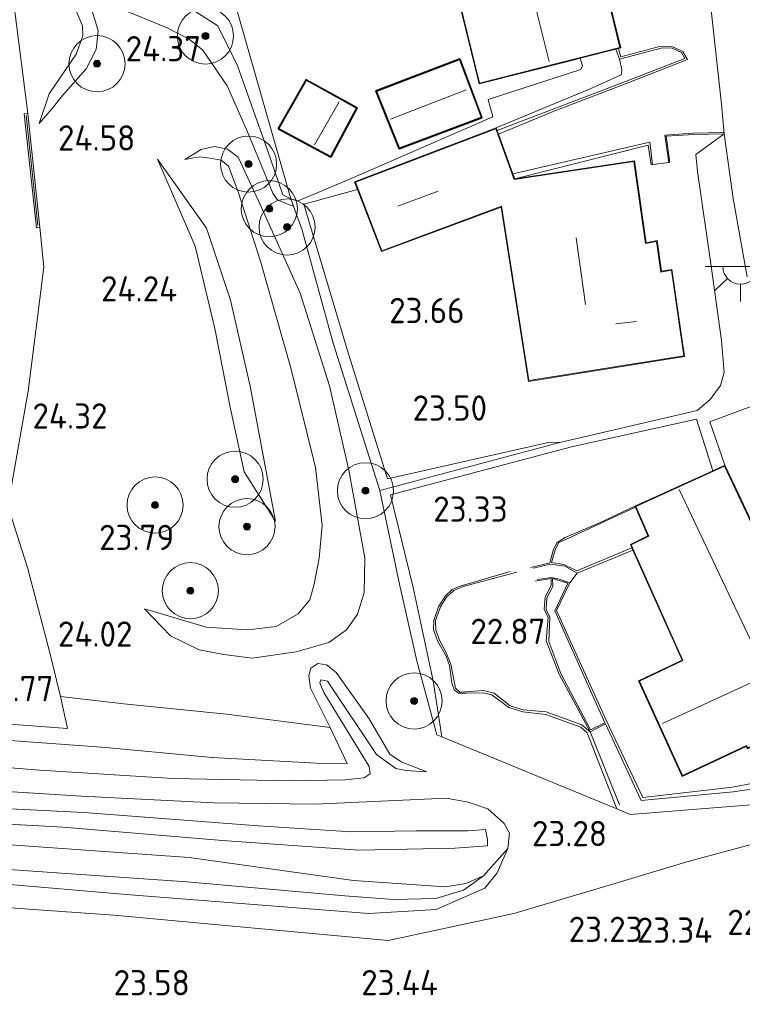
# Model space of a CAD drawing. Extents: x 196936 to 200438, y 361224 to 364196.
# Tile 75 of 256: x 197375 to 197426, y 363644 to 363715. Entities that reach past the tile are written whole.
import ezdxf
from ezdxf.enums import TextEntityAlignment as Align

# ---------------------------------------------------------------- set-up
doc = ezdxf.new("R2010")
doc.units = 0
for name, color, linetype, lineweight in [('B-ME-GR-BOOM-S', 90, 'Continuous', 25), ('B-ME-GR-GRAS-GV', 60, 'Continuous', 13), ('B-ME-GW-TALUD_KRUIN-G', 90, 'Continuous', 18), ('B-ME-GW-TALUD_TEEN-G', 90, 'Continuous', 18), ('B-ME-IE-MEUBILAIR_WEGMEUBILAIR-S', 7, 'Continuous', 25), ('B-ME-IE-TERREINAFSCHEIDING_KUNSTMATIG_HEKWERK-G', 20, 'IE-TERREINAFSCHEIDING-KUNSTMATIG', 18), ('B-ME-IE-TERREINAFSCHEIDING_KUNSTMATIG_MUUR-G', 90, 'IE-TERREINAFSCHEIDING-KUNSTMATIG-DICHT', 18), ('B-ME-IE-TERREINAFSCHEIDING_KUNSTMATIG_MUUR-GV', 90, 'Continuous', 18), ('B-ME-KG-KADASTRAAL_DAKRAND-G', 170, 'Continuous', 18), ('B-ME-KG-KADASTRAAL_NOK-G', 10, 'Continuous', 18), ('B-ME-OG-BEBOUWING_SCHUUR-GV', 7, 'Continuous', 35), ('B-ME-OG-BEBOUWING_WONINGBOUW-GV', 7, 'Continuous', 18), ('B-ME-OG-BREUKLIJN-G', 7, 'Continuous', 18), ('B-ME-OG-HOOGTELIJN-G', 7, 'Continuous', 18), ('B-ME-OG-HOOGTEPUNT-S', 7, 'Continuous', 25), ('B-ME-OG-TERREIN-GV', 7, 'Continuous', 18), ('B-ME-OG-TERREIN_GROEN_TUIN-GV', 7, 'Continuous', 18), ('B-ME-OG-WATER_SLOOT-G', 120, 'Continuous', 18), ('B-ME-OG-WATER_SLOOT-GV', 120, 'Continuous', 18), ('B-ME-VH-VERHARDING_ASFALT-GV', 252, 'Continuous', 18)]:
    doc.layers.add(name, color=color, linetype=linetype, lineweight=lineweight)
doc.styles.add('NLCS-ISO-ANNOTATIVE-T18', font='NLCS-ISO.ttf', dxfattribs={"height": 1.8})
doc.linetypes.add('IE-TERREINAFSCHEIDING-KUNSTMATIG', pattern='A,4,[82,NLCS.SHX,S=0.75,R=90,X=0,Y=0],4,-2', length=10)
doc.linetypes.add('IE-TERREINAFSCHEIDING-KUNSTMATIG-DICHT', pattern='A,8,-1,[82,NLCS.SHX,S=0.75,R=90,X=0,Y=0],-1', length=10)

# ---------------------------------------------------------------- blocks, each defined once
blk = doc.blocks.new('SAL-HOOGTELABEL-SO')
at = {"color": 0, "linetype": 'ByBlock', "lineweight": -2, "style": 'NLCS-ISO-ANNOTATIVE-T18'}
blk.add_attdef('HOOGTE', text='', height=1.8, dxfattribs=at).set_placement((2.788, 0), align=Align.RIGHT)
blk = doc.blocks.new('SGR-BOOM_01-SO')
at = {"linetype": 'ByBlock', "lineweight": 18}
h = blk.add_hatch(color=0, dxfattribs=at)
h.dxf.hatch_style = 1
edge = h.paths.add_edge_path()
edge.add_arc((0, 0), 0.25, 0, 360)
at = {"color": 0, "linetype": 'ByBlock', "lineweight": 18}
for radius in [2, 0.25]:
    blk.add_circle((0, 0), radius, dxfattribs=at)
blk = doc.blocks.new('SKL-ET_OV_LICHTPUNT-SO')
at = {"color": 0, "linetype": 'ByBlock', "lineweight": 18}
for points in [[(-1.25, 0), (-2.5, 0)], [(1.25, 0), (2.5, 0)], [(-0.915, -0.851), (-1.831, -1.703)], [(0, -1.25), (0, -2.5)], [(0.915, -0.851), (1.831, -1.703)]]:
    blk.add_lwpolyline(points, dxfattribs=at)
blk.add_lwpolyline([(0, 0), (1.25, 0, -1), (-1.25, 0)], format="xyb", close=True, dxfattribs=at)

msp = doc.modelspace()

# ---------------------------------------------------------------- linework, layer by layer
at = {"layer": 'B-ME-GR-GRAS-GV'}
for points in [[(197376.937, 363708.215, 24.839), (197376.002, 363707.149, 24.913), (197376.73, 363709.257, 24.9), (197378.64, 363712.084, 24.864), (197379.125, 363713.384, 24.851), (197379.112, 363714.105, 24.79), (197377.912, 363716.94, 24.783), (197375.842, 363722.762, 24.644), (197377.657, 363720.831, 24.557), (197379.081, 363717.254, 24.616), (197379.454, 363716.316, 24.631), (197380.212, 363713.748, 24.619), (197380.065, 363712.414, 24.631), (197379.356, 363711.036, 24.704), (197377.668, 363709.154, 24.802)], [(197388.439, 363721.084, 24.86), (197393.955, 363701.782, 24.787), (197393.376, 363702.058, 24.692), (197392.286, 363705.242, 24.692), (197390.144, 363711.259, 24.729), (197388.737, 363714.114, 24.778), (197387.108, 363715.155, 24.753), (197385.441, 363715.679, 24.729), (197383.337, 363716.032, 24.643), (197379.454, 363716.316, 24.631), (197379.081, 363717.254, 24.616)], [(197393.955, 363701.782, 24.787), (197394.146, 363701.253, 24.267), (197393.598, 363701.446, 24.279), (197392.981, 363701.742, 24.267), (197392.659, 363702.177, 24.23), (197390.849, 363706.545, 24.267), (197389.406, 363709.841, 24.451), (197387.671, 363712.383, 24.5), (197386.708, 363713.149, 24.426), (197385.141, 363713.968, 24.426), (197379.454, 363716.316, 24.631), (197383.337, 363716.032, 24.643), (197385.441, 363715.679, 24.729), (197387.108, 363715.155, 24.753), (197388.737, 363714.114, 24.778), (197390.144, 363711.259, 24.729), (197392.286, 363705.242, 24.692), (197393.376, 363702.058, 24.692)], [(197389.444, 363705.33, 24.092), (197390.186, 363704.741, 24.104), (197391.636, 363701.638, 23.994), (197394.617, 363695.073, 24.129), (197396.708, 363688.467, 24.055), (197398.088, 363682.459, 24.043), (197399.228, 363676.212, 23.969), (197399.177, 363673.722, 24.018), (197398.695, 363672.197, 24.018), (197397.917, 363671.087, 23.945), (197396.651, 363670.173, 23.908), (197394.325, 363669.505, 23.92), (197391.2, 363669.047, 23.994), (197389.184, 363669.308, 23.822), (197387.421, 363669.641, 23.822), (197385.379, 363670.64, 23.847), (197383.53, 363672.575, 23.749), (197387.905, 363671.255, 23.406), (197390.881, 363671.083, 23.124), (197392.915, 363671.312, 23.1), (197394.478, 363672.215, 23.087), (197395.295, 363673.213, 23.063), (197395.609, 363674.321, 22.977), (197395.961, 363676.186, 22.977), (197396.175, 363678.51, 23.063), (197395.712, 363682.638, 23.149), (197393.969, 363689.658, 23.369), (197391.797, 363697.342, 23.443), (197390.184, 363702.271, 23.639), (197389.512, 363704.105, 23.663), (197388.979, 363704.534, 23.663), (197388.199, 363704.682, 23.675), (197387.451, 363704.763, 23.749), (197386.4, 363704.587, 24.055), (197387.552, 363705.298, 24.067), (197388.504, 363705.507, 24.055)], [(197387.552, 363705.298, 24.067), (197386.4, 363704.587, 24.055), (197387.451, 363704.763, 23.749), (197388.199, 363704.682, 23.675), (197388.979, 363704.534, 23.663), (197389.512, 363704.105, 23.663), (197390.184, 363702.271, 23.639), (197391.797, 363697.342, 23.443), (197393.969, 363689.658, 23.369), (197395.712, 363682.638, 23.149), (197396.175, 363678.51, 23.063), (197395.961, 363676.186, 22.977), (197395.609, 363674.321, 22.977), (197395.295, 363673.213, 23.063), (197394.478, 363672.215, 23.087), (197392.915, 363671.312, 23.1), (197390.881, 363671.083, 23.124), (197387.905, 363671.255, 23.406), (197383.53, 363672.575, 23.749), (197385.379, 363670.64, 23.847), (197387.421, 363669.641, 23.822), (197389.184, 363669.308, 23.822), (197391.2, 363669.047, 23.994), (197394.325, 363669.505, 23.92), (197396.651, 363670.173, 23.908), (197397.917, 363671.087, 23.945), (197398.695, 363672.197, 24.018), (197399.177, 363673.722, 24.018), (197399.228, 363676.212, 23.969), (197398.088, 363682.459, 24.043), (197396.708, 363688.467, 24.055), (197394.617, 363695.073, 24.129), (197391.636, 363701.638, 23.994), (197390.186, 363704.741, 24.104), (197389.444, 363705.33, 24.092), (197388.504, 363705.507, 24.055)], [(197391.043, 363688.429, 23.173), (197392.851, 363678.823, 22.953), (197390.612, 363682.344, 23.283), (197389.622, 363686.931, 23.455), (197388.529, 363692.556, 23.761), (197387.136, 363698.417, 23.945), (197384.441, 363704.598, 24.178), (197387.942, 363699.692, 23.696), (197389.639, 363694.571, 23.418)], [(197387.942, 363699.692, 23.696), (197384.441, 363704.598, 24.178), (197387.136, 363698.417, 23.945), (197388.529, 363692.556, 23.761), (197389.622, 363686.931, 23.455), (197390.612, 363682.344, 23.283), (197392.851, 363678.823, 22.953), (197391.043, 363688.429, 23.173), (197389.639, 363694.571, 23.418)]]:
    msp.add_polyline3d(points, close=True, dxfattribs=at)
for points in [[(197377.912, 363716.94, 24.783), (197379.112, 363714.105, 24.79), (197379.125, 363713.384, 24.851), (197378.64, 363712.084, 24.864), (197376.73, 363709.257, 24.9), (197376.002, 363707.149, 24.913), (197376.937, 363708.215, 24.839), (197377.668, 363709.154, 24.802), (197379.356, 363711.036, 24.704), (197380.065, 363712.414, 24.631), (197380.212, 363713.748, 24.619), (197379.454, 363716.316, 24.631), (197385.141, 363713.968, 24.426), (197386.708, 363713.149, 24.426), (197387.671, 363712.383, 24.5), (197389.406, 363709.841, 24.451), (197390.849, 363706.545, 24.267), (197392.659, 363702.177, 24.23), (197392.981, 363701.742, 24.267), (197393.598, 363701.446, 24.279), (197394.146, 363701.253, 24.267), (197394.761, 363699.544, 24.299), (197396.954, 363691.497, 24.323), (197400.286, 363681.005, 23.968), (197401.688, 363674.319, 23.87), (197402.933, 363668.86, 23.552), (197404.363, 363663.591, 23.27), (197404.71, 363663.449, 23.266), (197417.186, 363658.315, 23.133), (197418.14, 363657.922, 23.123), (197427.351, 363658.668, 22.817)], [(197374.069, 363681.488, 24.606), (197375.238, 363688.077, 24.815), (197376.34, 363696.925, 24.962), (197376.064, 363699.746, 24.986), (197375.2, 363707.856, 24.974), (197374.229, 363715.52, 24.848)], [(197366.598, 363664.908, 23.577), (197378.034, 363664.036, 23.737), (197377.524, 363666.333, 24.018), (197376.751, 363669.532, 24.251), (197375.187, 363675.515, 24.337), (197373.876, 363679.594, 24.508)], [(197370.684, 363663.418, 23.657), (197380.756, 363662.699, 23.657), (197388.344, 363661.985, 23.694), (197395.767, 363661.586, 23.633), (197397.96, 363661.547, 23.388), (197396.745, 363664.126, 23.945), (197395.341, 363666.92, 24.043), (197395.24, 363667.808, 24.067), (197395.369, 363668.337, 24.067), (197395.868, 363668.677, 24.067), (197396.48, 363668.591, 24.116), (197397.181, 363668.025, 24.067), (197399.539, 363664.736, 23.7), (197401.008, 363662.213, 23.198), (197401.805, 363661.674, 23.149), (197403.647, 363660.967, 22.953), (197402.14, 363661.059, 22.728), (197401.42, 363661.195, 22.728), (197400.065, 363662.197, 22.782), (197396.55, 363667.413, 23.588), (197396.092, 363667.526, 23.588), (197396.022, 363667.3, 23.578), (197396.292, 363666.61, 23.61), (197399.53, 363661.339, 22.793), (197399.592, 363660.821, 22.718), (197399.164, 363660.529, 22.653), (197397.832, 363660.382, 22.481), (197393.958, 363660.327, 22.187), (197385.533, 363660.495, 21.722), (197376.049, 363661.073, 21.599), (197360.256, 363662.333, 21.685)], [(197360.256, 363662.333, 21.685), (197376.049, 363661.073, 21.599), (197385.533, 363660.495, 21.722), (197393.958, 363660.327, 22.187), (197397.832, 363660.382, 22.481), (197399.164, 363660.529, 22.653), (197399.592, 363660.821, 22.718), (197399.53, 363661.339, 22.793), (197396.292, 363666.61, 23.61), (197396.022, 363667.3, 23.578), (197396.092, 363667.526, 23.588), (197396.55, 363667.413, 23.588), (197400.065, 363662.197, 22.782), (197401.42, 363661.195, 22.728), (197402.14, 363661.059, 22.728), (197403.647, 363660.967, 22.953), (197401.805, 363661.674, 23.149), (197401.008, 363662.213, 23.198), (197399.539, 363664.736, 23.7), (197397.181, 363668.025, 24.067), (197396.48, 363668.591, 24.116), (197395.868, 363668.677, 24.067), (197395.369, 363668.337, 24.067), (197395.24, 363667.808, 24.067), (197395.341, 363666.92, 24.043), (197396.745, 363664.126, 23.945), (197397.96, 363661.547, 23.388), (197395.767, 363661.586, 23.633), (197388.344, 363661.985, 23.694), (197380.756, 363662.699, 23.657), (197370.684, 363663.418, 23.657)], [(197368.426, 363659.902, 21.509), (197379.028, 363659.218, 21.485), (197388.46, 363658.755, 21.644), (197395.686, 363658.662, 22.06), (197405.048, 363659.095, 22.661), (197406.594, 363658.803, 22.71), (197407.999, 363658.314, 22.844), (197409.152, 363657.288, 22.955), (197409.543, 363656.585, 23.016), (197409.413, 363655.502, 23.016), (197407.669, 363653.556, 22.844), (197406.414, 363653.015, 22.82), (197404.975, 363652.763, 22.795), (197398.416, 363653.223, 22.305), (197386.693, 363654.867, 21.779), (197372.586, 363655.854, 21.791)], [(197370.029, 363653.254, 22.697), (197382.213, 363652.226, 23.053), (197399.5, 363650.878, 23.004), (197404.297, 363651.155, 23.028), (197407.786, 363652.666, 23.053), (197408.665, 363653.758, 23.077), (197409.413, 363655.502, 23.016), (197409.543, 363656.585, 23.016), (197409.152, 363657.288, 22.955), (197407.999, 363658.314, 22.844), (197406.594, 363658.803, 22.71), (197405.048, 363659.095, 22.661), (197395.686, 363658.662, 22.06), (197388.46, 363658.755, 21.644), (197379.028, 363659.218, 21.485), (197368.426, 363659.902, 21.509)], [(197366.079, 363657.657, 20.472), (197377.693, 363657.021, 20.472), (197389.083, 363656.068, 20.472), (197398.786, 363655.374, 20.472), (197405.64, 363655.532, 20.472), (197407.975, 363655.69, 20.472), (197407.97, 363656.14, 20.472), (197407.818, 363656.842, 20.472), (197406.562, 363656.765, 20.472), (197402.878, 363656.757, 20.472), (197398.241, 363656.689, 20.472), (197391.63, 363657.114, 20.472), (197379.205, 363658.053, 20.472), (197372.98, 363658.375, 20.472)], [(197428.703, 363656.317, 22.596), (197422.33, 363654.587, 23.098), (197416.795, 363652.938, 23.429), (197409.834, 363650.869, 23.209), (197400.892, 363648.935, 23.221), (197381.33, 363650.757, 23.196), (197368.862, 363651.629, 22.976), (197366.594, 363652.461, 22.878), (197361.493, 363653.664, 22.841), (197353.278, 363654.152, 22.927), (197346.734, 363654.13, 22.89), (197340.473, 363653.711, 22.902), (197335.841, 363653.118, 22.804), (197330.086, 363651.81, 22.743), (197322.066, 363649.523, 22.768), (197321.84, 363649.461, 22.769), (197314.286, 363647.399, 22.829)], [(197372.586, 363655.854, 21.791), (197386.693, 363654.867, 21.779), (197398.416, 363653.223, 22.305), (197404.975, 363652.763, 22.795), (197406.414, 363653.015, 22.82), (197407.669, 363653.556, 22.844), (197406.249, 363652.537, 22.869), (197404.28, 363651.936, 22.771), (197401.243, 363651.866, 22.477), (197397.805, 363652.126, 22.403), (197386.542, 363653.115, 22.207), (197368.679, 363654.347, 21.73)], [(197368.679, 363654.347, 21.73), (197386.542, 363653.115, 22.207), (197397.805, 363652.126, 22.403), (197401.243, 363651.866, 22.477), (197404.28, 363651.936, 22.771), (197406.249, 363652.537, 22.869), (197407.669, 363653.556, 22.844), (197409.413, 363655.502, 23.016), (197408.665, 363653.758, 23.077), (197407.786, 363652.666, 23.053), (197404.297, 363651.155, 23.028), (197399.5, 363650.878, 23.004), (197382.213, 363652.226, 23.053), (197370.029, 363653.254, 22.697)]]:
    msp.add_polyline3d(points, dxfattribs=at)
at = {"layer": 'B-ME-GW-TALUD_KRUIN-G'}
for points in [[(197376.002, 363707.149, 24.913), (197376.73, 363709.257, 24.9), (197378.64, 363712.084, 24.864), (197379.125, 363713.384, 24.851), (197379.112, 363714.105, 24.79), (197377.912, 363716.94, 24.783)], [(197379.454, 363716.316, 24.631), (197383.337, 363716.032, 24.643), (197385.441, 363715.679, 24.729), (197387.108, 363715.155, 24.753), (197388.737, 363714.114, 24.778), (197390.144, 363711.259, 24.729), (197392.286, 363705.242, 24.692), (197393.376, 363702.058, 24.692), (197393.955, 363701.782, 24.787)], [(197414.577, 363711.801, 24.642), (197414.744, 363711.261, 24.654), (197414.62, 363711, 24.63), (197408.02, 363708.863, 24.813), (197408.356, 363707.632, 24.617), (197398.411, 363703.313, 24.752)], [(197422.805, 363704.937, 23.28), (197424.84, 363706.418, 21.811)], [(197386.4, 363704.587, 24.055), (197387.552, 363705.298, 24.067), (197388.504, 363705.507, 24.055), (197389.444, 363705.33, 24.092), (197390.186, 363704.741, 24.104), (197391.636, 363701.638, 23.994), (197394.617, 363695.073, 24.129), (197396.708, 363688.467, 24.055), (197398.088, 363682.459, 24.043), (197399.228, 363676.212, 23.969), (197399.177, 363673.722, 24.018), (197398.695, 363672.197, 24.018), (197397.917, 363671.087, 23.945), (197396.651, 363670.173, 23.908), (197394.325, 363669.505, 23.92), (197391.2, 363669.047, 23.994), (197389.184, 363669.308, 23.822), (197387.421, 363669.641, 23.822), (197385.379, 363670.64, 23.847), (197383.53, 363672.575, 23.749)], [(197384.441, 363704.598, 24.178), (197387.136, 363698.417, 23.945), (197388.529, 363692.556, 23.761), (197389.622, 363686.931, 23.455), (197390.612, 363682.344, 23.283), (197392.851, 363678.823, 22.953)], [(197422.805, 363704.937, 23.28), (197422.94, 363703.737, 23.426), (197423.896, 363696.986, 23.377), (197424.631, 363691.684, 23.315), (197424.831, 363689.416, 23.328), (197424.567, 363688.493, 23.328), (197423.837, 363687.478, 23.291), (197422.911, 363686.695, 23.34), (197413.111, 363684.414, 23.45)], [(197393.955, 363701.782, 24.787), (197394.482, 363701.633, 24.74), (197398.411, 363703.313, 24.752)], [(197424.013, 363682.415, 22.691), (197422.863, 363686.075, 22.666)], [(197413.111, 363684.414, 23.45), (197400.286, 363681.005, 23.968)], [(197396.745, 363664.126, 23.945), (197395.341, 363666.92, 24.043), (197395.24, 363667.808, 24.067), (197395.369, 363668.337, 24.067), (197395.868, 363668.677, 24.067), (197396.48, 363668.591, 24.116), (197397.181, 363668.025, 24.067), (197399.539, 363664.736, 23.7), (197401.008, 363662.213, 23.198), (197401.805, 363661.674, 23.149), (197403.647, 363660.967, 22.953)], [(197314.853, 363658.399, 23.711), (197320.268, 363659.974, 23.706), (197333.097, 363663.24, 23.768), (197338.389, 363664.157, 23.78), (197344.713, 363664.594, 23.755), (197353.897, 363664.642, 23.535), (197362.255, 363664.276, 23.596), (197370.684, 363663.418, 23.657), (197380.756, 363662.699, 23.657), (197388.344, 363661.985, 23.694), (197395.767, 363661.586, 23.633), (197397.96, 363661.547, 23.388)], [(197396.745, 363664.126, 23.945), (197397.96, 363661.547, 23.388)], [(197312.655, 363647.292, 22.795), (197316.882, 363648.425, 22.795), (197325.135, 363650.997, 22.771), (197332.537, 363653.102, 22.808), (197336.291, 363653.8, 22.82), (197342.17, 363654.337, 22.795), (197345.911, 363654.649, 22.857), (197351.747, 363654.804, 22.844), (197360.328, 363654.352, 22.808), (197365.176, 363653.87, 22.697), (197370.029, 363653.254, 22.697), (197382.213, 363652.226, 23.053), (197399.5, 363650.878, 23.004), (197404.297, 363651.155, 23.028), (197407.786, 363652.666, 23.053), (197408.665, 363653.758, 23.077), (197409.413, 363655.502, 23.016)]]:
    msp.add_polyline3d(points, dxfattribs=at)
at = {"layer": 'B-ME-GW-TALUD_TEEN-G'}
for points in [[(197379.081, 363717.254, 24.616), (197379.454, 363716.316, 24.631), (197380.212, 363713.748, 24.619), (197380.065, 363712.414, 24.631), (197379.356, 363711.036, 24.704), (197377.668, 363709.154, 24.802), (197376.937, 363708.215, 24.839), (197376.002, 363707.149, 24.913)], [(197394.146, 363701.253, 24.267), (197393.598, 363701.446, 24.279), (197392.981, 363701.742, 24.267), (197392.659, 363702.177, 24.23), (197390.849, 363706.545, 24.267), (197389.406, 363709.841, 24.451), (197387.671, 363712.383, 24.5), (197386.708, 363713.149, 24.426), (197385.141, 363713.968, 24.426), (197379.454, 363716.316, 24.631)], [(197417.37, 363711.733, 23.181), (197417.116, 363712.448, 23.867)], [(197408.588, 363706.836, 24.124), (197415.289, 363709.631, 23.503), (197417.483, 363710.624, 23.245), (197417.548, 363710.971, 23.209), (197417.37, 363711.733, 23.181)], [(197383.53, 363672.575, 23.749), (197387.905, 363671.255, 23.406), (197390.881, 363671.083, 23.124), (197392.915, 363671.312, 23.1), (197394.478, 363672.215, 23.087), (197395.295, 363673.213, 23.063), (197395.609, 363674.321, 22.977), (197395.961, 363676.186, 22.977), (197396.175, 363678.51, 23.063), (197395.712, 363682.638, 23.149), (197393.969, 363689.658, 23.369), (197391.797, 363697.342, 23.443), (197390.184, 363702.271, 23.639), (197389.512, 363704.105, 23.663), (197388.979, 363704.534, 23.663), (197388.199, 363704.682, 23.675), (197387.451, 363704.763, 23.749), (197386.4, 363704.587, 24.055)], [(197384.441, 363704.598, 24.178), (197387.942, 363699.692, 23.696), (197389.639, 363694.571, 23.418), (197391.043, 363688.429, 23.173), (197392.851, 363678.823, 22.953)], [(197398.705, 363702.446, 23.866), (197394.871, 363701.403, 23.928), (197397.974, 363691.044, 23.879), (197400.846, 363681.836, 23.732), (197412.396, 363684.444, 23.504), (197413.111, 363684.414, 23.45)], [(197428.006, 363688.324, 21.688), (197427.843, 363687.697, 21.701), (197427.188, 363687.162, 21.737), (197423.807, 363685.899, 21.958), (197424.886, 363682.812, 21.712)], [(197422.863, 363686.075, 22.666), (197413.959, 363684.103, 23.144), (197401.042, 363680.69, 23.756), (197402.656, 363674.099, 23.548), (197404.095, 363667.451, 23.279), (197404.71, 363663.449, 23.266)], [(197397.832, 363660.382, 22.481), (197399.164, 363660.529, 22.653), (197399.592, 363660.821, 22.718), (197399.53, 363661.339, 22.793), (197396.292, 363666.61, 23.61), (197396.022, 363667.3, 23.578), (197396.092, 363667.526, 23.588), (197396.55, 363667.413, 23.588), (197400.065, 363662.197, 22.782), (197401.42, 363661.195, 22.728), (197402.14, 363661.059, 22.728), (197403.647, 363660.967, 22.953)], [(197397.832, 363660.382, 22.481), (197393.958, 363660.327, 22.187), (197385.533, 363660.495, 21.722), (197376.049, 363661.073, 21.599), (197360.256, 363662.333, 21.685), (197354.389, 363662.648, 21.636), (197347.968, 363662.648, 21.685), (197343.507, 363662.487, 21.685), (197338.64, 363661.999, 21.612), (197332.435, 363661, 21.612), (197326.291, 363659.376, 21.538), (197318.454, 363657.189, 21.624), (197314.391, 363656.068, 21.682)], [(197407.669, 363653.556, 22.844), (197406.249, 363652.537, 22.869), (197404.28, 363651.936, 22.771), (197401.243, 363651.866, 22.477), (197397.805, 363652.126, 22.403), (197386.542, 363653.115, 22.207), (197368.679, 363654.347, 21.73), (197363.364, 363655.051, 21.693), (197359.716, 363655.47, 21.705), (197355.564, 363655.835, 21.705), (197351.22, 363656.056, 21.717), (197347.362, 363655.991, 21.668), (197341.732, 363655.662, 21.632), (197337.814, 363655.204, 21.668), (197334.053, 363654.627, 21.681), (197331.097, 363654.033, 21.668), (197327.301, 363652.953, 21.644), (197320.247, 363650.947, 21.509), (197312.926, 363648.661, 21.552)]]:
    msp.add_polyline3d(points, dxfattribs=at)
at = {"layer": 'B-ME-IE-TERREINAFSCHEIDING_KUNSTMATIG_HEKWERK-G'}
for points in [[(197388.439, 363721.084, 24.86), (197393.955, 363701.782, 24.787)], [(197394.146, 363701.253, 24.267), (197393.955, 363701.782, 24.787)], [(197404.71, 363663.449, 23.266), (197404.363, 363663.591, 23.27), (197402.933, 363668.86, 23.552), (197401.688, 363674.319, 23.87), (197400.286, 363681.005, 23.968), (197396.954, 363691.497, 24.323), (197394.761, 363699.544, 24.299), (197394.146, 363701.253, 24.267)], [(197376.064, 363699.746, 24.986), (197376.34, 363696.925, 24.962), (197375.238, 363688.077, 24.815), (197374.069, 363681.488, 24.606), (197373.876, 363679.594, 24.508), (197375.187, 363675.515, 24.337), (197376.751, 363669.532, 24.251), (197377.524, 363666.333, 24.018), (197378.034, 363664.036, 23.737), (197366.598, 363664.908, 23.577), (197364.424, 363670.198, 24.08), (197362.491, 363675.168, 24.567)], [(197418.14, 363657.922, 23.123), (197417.186, 363658.315, 23.133), (197404.71, 363663.449, 23.266)], [(197418.14, 363657.922, 23.123), (197427.351, 363658.668, 22.817), (197435.016, 363659.945, 22.51), (197434.804, 363660.808, 22.425), (197437.044, 363661.493, 22.02)], [(197428.703, 363656.317, 22.596), (197422.33, 363654.587, 23.098), (197416.795, 363652.938, 23.429), (197409.834, 363650.869, 23.209)], [(197409.834, 363650.869, 23.209), (197400.892, 363648.935, 23.221), (197381.33, 363650.757, 23.196), (197368.862, 363651.629, 22.976)]]:
    msp.add_polyline3d(points, dxfattribs=at)
at = {"layer": 'B-ME-IE-TERREINAFSCHEIDING_KUNSTMATIG_MUUR-G'}
msp.add_polyline3d([(197375.086, 363707.751, 26.873), (197375.924, 363699.878, 26.885)], dxfattribs=at)
at = {"layer": 'B-ME-IE-TERREINAFSCHEIDING_KUNSTMATIG_MUUR-GV'}
msp.add_polyline3d([(197376.064, 363699.746, 24.986), (197375.815, 363699.719, 24.986), (197374.952, 363707.83, 24.974), (197375.2, 363707.856, 24.974)], close=True, dxfattribs=at)
at = {"layer": 'B-ME-KG-KADASTRAAL_DAKRAND-G'}
for points in [[(197407.398, 363710.026, 27.508), (197404.289, 363722.748, 27.545), (197414.301, 363725.29, 27.447), (197417.395, 363712.57, 27.447)], [(197401.699, 363705.415, 26.932), (197400.074, 363709.438, 26.908), (197405.963, 363711.685, 26.896), (197407.502, 363707.59, 26.859)], [(197396.779, 363704.827, 26.761), (197393.117, 363706.789, 26.847), (197395.06, 363710.202, 26.712), (197398.607, 363708.247, 26.834)], [(197409.875, 363703.148, 26.672), (197418.401, 363704.439, 26.733), (197419.229, 363698.593, 26.66), (197420.007, 363698.742, 26.255), (197420.327, 363696.561, 26.672), (197421.07, 363696.69, 26.696), (197421.95, 363690.589, 26.745), (197410.921, 363688.829, 26.88), (197408.968, 363701.257, 26.194), (197400.442, 363698.086, 26.292), (197398.558, 363702.965, 26.292), (197408.558, 363706.771, 26.268)], [(197426.511, 363662.669, 23.881), (197426.423, 363662.835, 23.783), (197421.874, 363660.687, 23.648), (197418.801, 363667.411, 23.942), (197421.895, 363668.892, 23.979), (197418.211, 363677.131, 24.028), (197419.465, 363677.748, 24.126), (197418.534, 363679.868, 24.113), (197424.862, 363682.746, 24.248), (197432.874, 363665.719, 23.954)]]:
    msp.add_polyline3d(points, close=True, dxfattribs=at)
at = {"layer": 'B-ME-KG-KADASTRAAL_NOK-G'}
for points in [[(197409.314, 363723.76, 31.9), (197412.357, 363711.571, 31.888)], [(197406.436, 363709.545, 27.858), (197401.045, 363707.465, 27.833)], [(197397.4, 363708.692, 27.809), (197395.639, 363705.627, 27.797)], [(197404.459, 363702.332, 28.963), (197401.578, 363701.259, 29.012)], [(197414.28, 363699.011, 31.56), (197414.951, 363694.244, 31.633)], [(197417.101, 363692.866, 29.93), (197418.587, 363693.049, 29.93)], [(197421.624, 363681.071, 27.088), (197429.582, 363664.317, 27.088)], [(197427.306, 363667.56, 26.525), (197420.426, 363664.414, 26.66)]]:
    msp.add_polyline3d(points, dxfattribs=at)
at = {"layer": 'B-ME-OG-BEBOUWING_SCHUUR-GV'}
for points in [[(197407.566, 363707.561, 24.887), (197401.671, 363705.351, 24.887), (197400.008, 363709.467, 24.887), (197405.992, 363711.75, 24.887)], [(197398.674, 363708.267, 24.838), (197396.8, 363704.759, 24.838), (197393.048, 363706.77, 24.838), (197395.041, 363710.27, 24.838)]]:
    msp.add_polyline3d(points, close=True, dxfattribs=at)
at = {"layer": 'B-ME-OG-BEBOUWING_WONINGBOUW-GV'}
for points in [[(197413.974, 363711.648, 24.826), (197407.361, 363709.965, 24.764), (197404.229, 363722.784, 24.801), (197414.337, 363725.351, 24.617), (197416.327, 363717.171, 23.916), (197416.359, 363717.072, 22.394), (197417.456, 363712.534, 22.032), (197417.297, 363712.494, 22.043), (197417.116, 363712.448, 23.867), (197414.577, 363711.801, 24.642)], [(197409.776, 363703.567, 23.392), (197409.908, 363703.204, 23.609), (197418.443, 363704.496, 23.511), (197419.271, 363698.652, 23.609), (197420.048, 363698.805, 23.609), (197420.369, 363696.619, 23.609), (197421.112, 363696.748, 23.609), (197422.007, 363690.547, 23.499), (197410.88, 363688.772, 23.609), (197408.928, 363701.189, 23.634), (197400.413, 363698.022, 23.72), (197398.705, 363702.446, 23.866), (197398.59, 363702.742, 24.582), (197398.493, 363702.994, 24.589), (197408.588, 363706.836, 24.124), (197408.653, 363706.656, 24.086), (197408.746, 363706.4, 23.427)], [(197432.94, 363665.696, 21.406), (197426.489, 363662.603, 21.504), (197426.401, 363662.769, 21.504), (197421.849, 363660.62, 21.504), (197418.735, 363667.435, 21.504), (197421.829, 363668.916, 21.504), (197418.325, 363676.754, 21.515), (197418.249, 363676.925, 22.278), (197418.146, 363677.155, 22.3), (197419.4, 363677.771, 22.484), (197418.507, 363679.804, 22.57), (197418.468, 363679.893, 22.778), (197424.013, 363682.415, 22.691), (197424.886, 363682.812, 21.712), (197425.83, 363680.807, 21.53)]]:
    msp.add_polyline3d(points, close=True, dxfattribs=at)
at = {"layer": 'B-ME-OG-BREUKLIJN-G'}
for points in [[(197417.297, 363712.494, 22.043), (197417.468, 363711.893, 22.055), (197420.321, 363712.656, 22.043), (197421.112, 363712.642, 22.031), (197421.895, 363712.27, 22.055), (197422.224, 363711.714, 22.068), (197417.921, 363710.011, 22.692), (197412.65, 363708.013, 23.464), (197408.746, 363706.4, 23.427)], [(197424.79, 363706.52, 21.818), (197422.601, 363706.462, 22.191), (197420.598, 363706.317, 22.547), (197420.88, 363704.382, 23.339)], [(197419.733, 363704.226, 23.328), (197419.54, 363705.819, 22.753), (197409.776, 363703.567, 23.392)], [(197412.515, 363675.868, 22.717), (197412.776, 363676.777, 22.717), (197413.019, 363677.27, 22.692), (197418.507, 363679.804, 22.57)], [(197436.508, 363661.964, 22.06), (197433.583, 363661.693, 21.779), (197430.535, 363660.847, 21.681), (197425.425, 363659.865, 21.619), (197419.03, 363659.127, 21.632), (197416.42, 363664.649, 21.619), (197412.894, 363672.454, 21.619), (197413.822, 363674.434, 21.583), (197414.354, 363675.112, 21.583), (197418.325, 363676.754, 21.515)], [(197411.239, 363675.474, 22.815), (197412.43, 363675.758, 22.349), (197413.467, 363675.622, 21.921), (197414.354, 363675.112, 21.583)], [(197415.283, 363663.813, 22.874), (197414.689, 363664.314, 22.74), (197412.155, 363665.242, 22.813), (197410.533, 363665.368, 22.862), (197409.586, 363665.667, 22.911), (197408.44, 363666.572, 22.874), (197407.68, 363666.745, 22.911), (197405.984, 363666.646, 22.96), (197405.69, 363666.911, 22.972), (197405.357, 363668.635, 22.972), (197405.052, 363669.397, 23.034), (197404.543, 363670.346, 23.021), (197404.272, 363671.055, 22.997), (197404.265, 363671.73, 22.972), (197404.615, 363672.712, 22.997), (197405.026, 363673.383, 22.985), (197405.554, 363673.882, 22.985), (197406.235, 363674.157, 23.009), (197410.049, 363675.173, 22.96)], [(197413.822, 363674.434, 21.583), (197413.061, 363674.682, 22.011), (197412.531, 363674.812, 22.379), (197411.515, 363674.66, 22.734)], [(197412.604, 363674.724, 22.342), (197412.616, 363674.153, 22.367), (197412.183, 363673.366, 22.367), (197412.144, 363672.521, 22.367), (197412.415, 363671.976, 22.416), (197412.33, 363670.255, 22.489), (197413.185, 363667.969, 22.514), (197415.314, 363663.945, 22.44), (197416.324, 363664.457, 22.281)], [(197415.283, 363663.813, 22.874), (197417.37, 363658.615, 23.107)]]:
    msp.add_polyline3d(points, dxfattribs=at)
at = {"layer": 'B-ME-OG-HOOGTELIJN-G'}
for points in [[(197408.653, 363706.656, 24.086), (197417.803, 363710.14, 23.193), (197422.034, 363711.781, 22.997), (197421.787, 363712.217, 22.997), (197421.126, 363712.521, 22.972), (197420.428, 363712.548, 22.936), (197417.37, 363711.733, 23.181)], [(197409.908, 363703.204, 23.609), (197419.418, 363705.614, 23.377), (197419.632, 363704.212, 23.328), (197419.733, 363704.226, 23.328), (197420.88, 363704.382, 23.339), (197420.969, 363704.394, 23.34), (197420.706, 363706.254, 23.217), (197422.643, 363706.367, 23.107), (197424.84, 363706.418, 21.811)], [(197418.468, 363679.893, 22.778), (197415.903, 363678.671, 22.876), (197413.496, 363677.658, 23.035), (197412.935, 363677.301, 23.048), (197412.68, 363676.825, 23.072), (197412.408, 363675.858, 23.048), (197411.056, 363675.515, 22.974)], [(197412.515, 363675.868, 22.717), (197413.416, 363675.728, 22.398), (197414.333, 363675.27, 22.19), (197418.249, 363676.925, 22.278)], [(197409.581, 363675.232, 23.021), (197406.018, 363674.198, 23.193), (197405.45, 363673.961, 23.205), (197404.939, 363673.474, 23.217), (197404.482, 363672.722, 23.23), (197404.15, 363671.752, 23.303), (197404.125, 363671.068, 23.315), (197404.42, 363670.249, 23.279), (197405.028, 363669.191, 23.291), (197405.249, 363668.536, 23.279), (197405.432, 363667.289, 23.266), (197405.582, 363666.812, 23.266), (197405.893, 363666.559, 23.266), (197406.493, 363666.565, 23.254), (197407.65, 363666.586, 23.242), (197408.28, 363666.437, 23.205), (197409.487, 363665.536, 23.181), (197410.491, 363665.227, 23.156), (197412.117, 363665.039, 23.181), (197414.613, 363664.149, 23.132), (197415.073, 363663.733, 23.107), (197417.186, 363658.315, 23.133)], [(197411.368, 363674.55, 22.874), (197412.511, 363674.739, 22.727), (197412.508, 363674.245, 22.691), (197412.081, 363673.413, 22.715), (197412.002, 363672.515, 22.74), (197412.287, 363671.967, 22.74), (197412.15, 363670.287, 22.862), (197413.067, 363667.928, 22.825), (197415.283, 363663.813, 22.874), (197416.379, 363664.384, 22.887), (197418.907, 363658.908, 23.095), (197425.463, 363659.541, 22.985), (197430.788, 363660.317, 22.593), (197434.804, 363660.808, 22.425)], [(197412.604, 363674.724, 22.342), (197413.681, 363674.401, 22.293), (197412.756, 363672.435, 22.318), (197416.324, 363664.457, 22.281)], [(197377.524, 363666.333, 24.018), (197382.05, 363665.807, 24.116), (197389.364, 363665.07, 24.104), (197396.745, 363664.126, 23.945)]]:
    msp.add_polyline3d(points, dxfattribs=at)
at = {"layer": 'B-ME-OG-TERREIN-GV'}
msp.add_polyline3d([(197374.401, 363641.648, 23.245), (197368.862, 363651.629, 22.976), (197381.33, 363650.757, 23.196), (197400.892, 363648.935, 23.221), (197409.834, 363650.869, 23.209), (197416.795, 363652.938, 23.429), (197422.33, 363654.587, 23.098), (197428.703, 363656.317, 22.596), (197429.875, 363654.913, 22.572), (197434.51, 363649.519, 22.549), (197436.396, 363650.315, 22.561), (197438.954, 363652.527, 22.341), (197442.257, 363651.469, 22.292), (197444.609, 363648.944, 22.218), (197450.582, 363641.576, 22.426)], dxfattribs=at)
at = {"layer": 'B-ME-OG-TERREIN_GROEN_TUIN-GV'}
for points in [[(197404.229, 363722.784, 24.801), (197407.361, 363709.965, 24.764), (197413.974, 363711.648, 24.826), (197414.577, 363711.801, 24.642), (197414.744, 363711.261, 24.654), (197414.62, 363711, 24.63), (197408.02, 363708.863, 24.813), (197408.356, 363707.632, 24.617), (197398.411, 363703.313, 24.752), (197394.482, 363701.633, 24.74), (197393.955, 363701.782, 24.787), (197388.439, 363721.084, 24.86)], [(197423.373, 363720, 22.068), (197424.648, 363708.518, 21.848), (197424.84, 363706.418, 21.811), (197422.805, 363704.937, 23.28), (197422.94, 363703.737, 23.426), (197423.896, 363696.986, 23.377), (197424.631, 363691.684, 23.315), (197424.831, 363689.416, 23.328), (197424.567, 363688.493, 23.328), (197423.837, 363687.478, 23.291), (197422.911, 363686.695, 23.34), (197413.111, 363684.414, 23.45), (197412.396, 363684.444, 23.504), (197400.846, 363681.836, 23.732), (197397.974, 363691.044, 23.879), (197394.871, 363701.403, 23.928), (197398.705, 363702.446, 23.866), (197400.413, 363698.022, 23.72), (197408.928, 363701.189, 23.634), (197410.88, 363688.772, 23.609), (197422.007, 363690.547, 23.499), (197421.112, 363696.748, 23.609), (197420.369, 363696.619, 23.609), (197420.048, 363698.805, 23.609), (197419.271, 363698.652, 23.609), (197418.443, 363704.496, 23.511), (197409.908, 363703.204, 23.609), (197409.776, 363703.567, 23.392), (197408.746, 363706.4, 23.427), (197408.653, 363706.656, 24.086), (197408.588, 363706.836, 24.124), (197415.289, 363709.631, 23.503), (197417.483, 363710.624, 23.245), (197417.548, 363710.971, 23.209), (197417.37, 363711.733, 23.181), (197417.116, 363712.448, 23.867), (197417.297, 363712.494, 22.043), (197417.456, 363712.534, 22.032), (197416.359, 363717.072, 22.394)], [(197374.229, 363715.52, 24.848), (197375.2, 363707.856, 24.974), (197374.952, 363707.83, 24.974), (197375.815, 363699.719, 24.986), (197376.064, 363699.746, 24.986), (197376.34, 363696.925, 24.962), (197375.238, 363688.077, 24.815), (197374.069, 363681.488, 24.606)], [(197427.188, 363687.162, 21.737), (197423.807, 363685.899, 21.958), (197424.886, 363682.812, 21.712), (197424.013, 363682.415, 22.691), (197422.863, 363686.075, 22.666), (197413.959, 363684.103, 23.144), (197401.042, 363680.69, 23.756), (197402.656, 363674.099, 23.548), (197404.095, 363667.451, 23.279), (197404.71, 363663.449, 23.266), (197404.363, 363663.591, 23.27), (197402.933, 363668.86, 23.552), (197401.688, 363674.319, 23.87), (197400.286, 363681.005, 23.968), (197413.111, 363684.414, 23.45), (197422.911, 363686.695, 23.34), (197423.837, 363687.478, 23.291), (197424.567, 363688.493, 23.328), (197424.831, 363689.416, 23.328), (197424.631, 363691.684, 23.315), (197423.896, 363696.986, 23.377), (197422.94, 363703.737, 23.426), (197422.805, 363704.937, 23.28), (197424.84, 363706.418, 21.811), (197425.476, 363701.806, 21.799), (197426.471, 363696.215, 21.737)], [(197432.94, 363665.696, 21.406), (197425.83, 363680.807, 21.53), (197424.886, 363682.812, 21.712), (197423.807, 363685.899, 21.958), (197427.188, 363687.162, 21.737)], [(197427.351, 363658.668, 22.817), (197418.14, 363657.922, 23.123), (197417.186, 363658.315, 23.133), (197404.71, 363663.449, 23.266), (197404.095, 363667.451, 23.279), (197402.656, 363674.099, 23.548), (197401.042, 363680.69, 23.756), (197413.959, 363684.103, 23.144), (197422.863, 363686.075, 22.666), (197424.013, 363682.415, 22.691), (197418.468, 363679.893, 22.778), (197418.507, 363679.804, 22.57), (197419.4, 363677.771, 22.484), (197418.146, 363677.155, 22.3), (197418.249, 363676.925, 22.278), (197418.325, 363676.754, 21.515), (197421.829, 363668.916, 21.504), (197418.735, 363667.435, 21.504), (197421.849, 363660.62, 21.504), (197426.401, 363662.769, 21.504)], [(197373.876, 363679.594, 24.508), (197375.187, 363675.515, 24.337), (197376.751, 363669.532, 24.251), (197377.524, 363666.333, 24.018), (197378.034, 363664.036, 23.737), (197366.598, 363664.908, 23.577)]]:
    msp.add_polyline3d(points, dxfattribs=at)
for points in [[(197398.705, 363702.446, 23.866), (197394.871, 363701.403, 23.928), (197397.974, 363691.044, 23.879), (197400.846, 363681.836, 23.732), (197412.396, 363684.444, 23.504), (197413.111, 363684.414, 23.45), (197400.286, 363681.005, 23.968), (197396.954, 363691.497, 24.323), (197394.761, 363699.544, 24.299), (197394.146, 363701.253, 24.267), (197393.955, 363701.782, 24.787), (197394.482, 363701.633, 24.74), (197398.411, 363703.313, 24.752), (197408.356, 363707.632, 24.617), (197408.02, 363708.863, 24.813), (197414.62, 363711, 24.63), (197414.744, 363711.261, 24.654), (197414.577, 363711.801, 24.642), (197417.116, 363712.448, 23.867), (197417.37, 363711.733, 23.181), (197417.548, 363710.971, 23.209), (197417.483, 363710.624, 23.245), (197415.289, 363709.631, 23.503), (197408.588, 363706.836, 24.124), (197398.493, 363702.994, 24.589), (197398.59, 363702.742, 24.582)], [(197405.992, 363711.75, 24.887), (197400.008, 363709.467, 24.887), (197401.671, 363705.351, 24.887), (197407.566, 363707.561, 24.887)], [(197398.674, 363708.267, 24.838), (197395.041, 363710.27, 24.838), (197393.048, 363706.77, 24.838), (197396.8, 363704.759, 24.838)]]:
    msp.add_polyline3d(points, close=True, dxfattribs=at)
at = {"layer": 'B-ME-OG-WATER_SLOOT-G'}
for points in [[(197409.413, 363655.502, 23.016), (197409.543, 363656.585, 23.016), (197409.152, 363657.288, 22.955), (197407.999, 363658.314, 22.844), (197406.594, 363658.803, 22.71), (197405.048, 363659.095, 22.661), (197395.686, 363658.662, 22.06), (197388.46, 363658.755, 21.644), (197379.028, 363659.218, 21.485), (197368.426, 363659.902, 21.509), (197353.702, 363660.796, 21.472), (197348.109, 363660.744, 21.411), (197341.741, 363660.629, 21.411), (197336.885, 363659.96, 21.46), (197331.98, 363659.03, 21.497), (197325.34, 363657.155, 21.387), (197315.143, 363654.201, 21.546), (197313.953, 363653.849, 21.547)], [(197313.273, 363650.413, 21.489), (197317.093, 363651.528, 21.448), (197325.294, 363653.661, 21.607), (197332.84, 363655.575, 21.619), (197335.931, 363656.173, 21.619), (197340.007, 363656.751, 21.595), (197344.528, 363657.155, 21.595), (197349.328, 363657.371, 21.644), (197355.491, 363657.27, 21.632), (197364.2, 363656.704, 21.607), (197372.586, 363655.854, 21.791), (197386.693, 363654.867, 21.779), (197398.416, 363653.223, 22.305), (197404.975, 363652.763, 22.795), (197406.414, 363653.015, 22.82), (197407.669, 363653.556, 22.844), (197409.413, 363655.502, 23.016)]]:
    msp.add_polyline3d(points, dxfattribs=at)
at = {"layer": 'B-ME-OG-WATER_SLOOT-GV'}
msp.add_polyline3d([(197372.98, 363658.375, 20.472), (197379.205, 363658.053, 20.472), (197391.63, 363657.114, 20.472), (197398.241, 363656.689, 20.472), (197402.878, 363656.757, 20.472), (197406.562, 363656.765, 20.472), (197407.818, 363656.842, 20.472), (197407.97, 363656.14, 20.472), (197407.975, 363655.69, 20.472), (197405.64, 363655.532, 20.472), (197398.786, 363655.374, 20.472), (197389.083, 363656.068, 20.472), (197377.693, 363657.021, 20.472), (197366.079, 363657.657, 20.472)], dxfattribs=at)
at = {"layer": 'B-ME-VH-VERHARDING_ASFALT-GV'}
msp.add_polyline3d([(197426.471, 363696.215, 21.737), (197425.476, 363701.806, 21.799), (197424.84, 363706.418, 21.811), (197424.648, 363708.518, 21.848), (197423.373, 363720, 22.068), (197422.879, 363724.361, 22.271), (197422.627, 363726.591, 22.374), (197422.503, 363727.662, 22.4), (197422.172, 363730.516, 22.469), (197421.921, 363732.682, 22.521), (197421.404, 363736.207, 22.681), (197420.172, 363741.812, 22.828), (197418.988, 363746.229, 22.975), (197417.809, 363750.625, 23.122), (197416.14, 363755.816, 23.349), (197415.207, 363758.72, 23.477), (197414.981, 363759.363, 23.492), (197412.655, 363765.996, 23.652), (197412.531, 363766.349, 23.661), (197409.188, 363776.23, 24.016)], dxfattribs=at)

# ---------------------------------------------------------------- block references
at = {"layer": 'B-ME-GR-BOOM-S'}
for p in [(197387.866, 363713.384, 24.611), (197380.135, 363711.408, 24.717), (197390.936, 363704.258, 24.106), (197392.412, 363701.077, 24.138), (197393.683, 363699.772, 24.257), (197389.98, 363681.807, 23.283), (197399.269, 363680.985, 23.977), (197384.274, 363679.966, 23.737), (197390.824, 363678.43, 23.124), (197386.789, 363673.863, 23.43), (197402.735, 363666.011, 23.576)]:
    msp.add_blockref('SGR-BOOM_01-SO', p, dxfattribs=at)
at = {"layer": 'B-ME-IE-MEUBILAIR_WEGMEUBILAIR-S'}
msp.add_blockref('SKL-ET_OV_LICHTPUNT-SO', (197425.988, 363696.961, 21.847), dxfattribs=at)
at = {"layer": 'B-ME-OG-HOOGTEPUNT-S'}
for p, values in [((197384.766, 363711.579, 24.372), {'HOOGTE': '24.37'}), ((197380.078, 363705.222, 24.576), {'HOOGTE': '24.58'}), ((197383.062, 363694.47, 24.243), {'HOOGTE': '24.24'}), ((197403.541, 363692.924, 23.66), {'HOOGTE': '23.66'}), ((197405.147, 363685.978, 23.501), {'HOOGTE': '23.50'}), ((197378.095, 363685.414, 24.318), {'HOOGTE': '24.32'}), ((197406.61, 363678.779, 23.329), {'HOOGTE': '23.33'}), ((197382.846, 363676.759, 23.789), {'HOOGTE': '23.79'}), ((197379.875, 363669.875, 24.017), {'HOOGTE': '24.02'}), ((197409.306, 363670.07, 22.867), {'HOOGTE': '22.87'}), ((197374.241, 363665.986, 23.77), {'HOOGTE': '23.77'}), ((197413.695, 363655.662, 23.275), {'HOOGTE': '23.28'}), ((197427.242, 363649.343, 22.911), {'HOOGTE': '22.91'}), ((197416.231, 363648.84, 23.234), {'HOOGTE': '23.23'}), ((197421.199, 363648.78, 23.341), {'HOOGTE': '23.34'}), ((197383.962, 363645.037, 23.576), {'HOOGTE': '23.58'}), ((197401.642, 363645.044, 23.438), {'HOOGTE': '23.44'})]:
    msp.add_blockref('SAL-HOOGTELABEL-SO', p, dxfattribs=at).add_auto_attribs(values)

doc.saveas('drawing.dxf')
